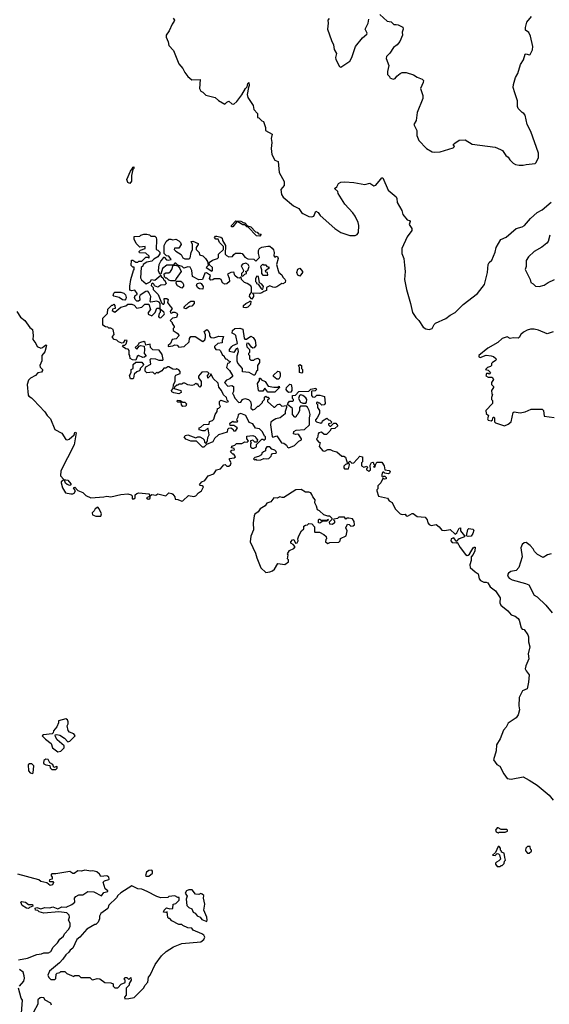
# Model space of a CAD drawing. Extents: x 2293139 to 2515392, y 824115 to 1006937.
# Tile 145 of 256: x 2416545 to 2421836, y 880284 to 890121. Entities that reach past the tile are written whole.
import ezdxf

# ---------------------------------------------------------------- set-up
doc = ezdxf.new("R2010")
doc.units = 0

msp = doc.modelspace()

# ---------------------------------------------------------------- linework, layer by layer
at = {"layer": '0CON10XD'}
for points in [[(2418077.5, 890135), (2418092.5, 890115), (2418090, 890105), (2418068.1, 890075), (2418039.2, 890010.8), (2418009.2, 889965), (2418010, 889945), (2418028.6, 889898.6), (2418035, 889863.8), (2418082.2, 889815), (2418135, 889681.2), (2418174.4, 889635), (2418194.5, 889595), (2418225.8, 889555), (2418265, 889521.4), (2418350, 889525), (2418341.2, 889435), (2418355, 889407.5), (2418375, 889396.7), (2418406.2, 889366.2), (2418496.7, 889345), (2418530, 889315), (2418595, 889277.5), (2418615, 889297.5), (2418635, 889307.5), (2418665, 889280), (2418685, 889276.7), (2418715, 889303.3), (2418765, 889370), (2418800.8, 889435), (2418819.5, 889450.5), (2418824.3, 889485), (2418835, 889492.5), (2418839.2, 889465), (2418830, 889445), (2418818.8, 889375), (2418823.3, 889345), (2418877.5, 889265), (2418883, 889223), (2418920, 889185), (2418920, 889145), (2418935, 889140), (2418965, 889110), (2418980, 889105), (2419000, 889045), (2419000, 889015), (2419066.4, 888976.4), (2419056.7, 888935), (2419063.3, 888895), (2419056.7, 888835), (2419063.6, 888773.6), (2419095, 888716.7), (2419127.5, 888705), (2419138.8, 888595), (2419186.7, 888505), (2419186.7, 888465), (2419153.8, 888425), (2419160, 888375), (2419176.8, 888346.8), (2419282.4, 888262.4), (2419333.3, 888235), (2419360, 888195), (2419375, 888184.2), (2419434.5, 888154.5), (2419465, 888150), (2419485, 888157.5), (2419505, 888207.5), (2419527.5, 888195), (2419546.1, 888166.1), (2419694.4, 888034.4), (2419755, 887996.2), (2419845, 887966.7), (2419896.4, 887963.6), (2419916.4, 887973.6), (2419930, 887995), (2419932, 888065), (2419927.1, 888095), (2419898.3, 888158.3), (2419872.7, 888192.7), (2419795, 888276.7), (2419727.5, 888385), (2419722.5, 888405), (2419690, 888435), (2419715, 888452.5), (2419729.2, 888485), (2419755, 888497.1), (2419795, 888500.8), (2419885, 888496), (2419995, 888476), (2420043.6, 888486.4), (2420085, 888461.2), (2420105, 888468.8), (2420150, 888525), (2420165, 888540), (2420175, 888540), (2420225, 888417.5), (2420305, 888352.5), (2420313.3, 888335), (2420316.7, 888295), (2420363.6, 888213.6), (2420373.3, 888175), (2420415, 888122.5), (2420440, 888115), (2420447.5, 888105), (2420437.5, 888075), (2420463.3, 888035), (2420463.8, 888015), (2420417.6, 887952.4), (2420362.9, 887835), (2420362.5, 887785), (2420383.7, 887733.7), (2420389.8, 887669.8)], [(2419638.3, 890131.7), (2419623.9, 890116.1), (2419626.7, 890085), (2419620, 890025), (2419659.2, 889915), (2419681.7, 889871.7), (2419686.7, 889825), (2419710, 889785), (2419700, 889745), (2419703.8, 889725), (2419740, 889655), (2419755, 889646.7), (2419842.3, 889707.7), (2419865, 889743.3), (2419900, 889855), (2419971.5, 889938.5), (2420014.2, 889975), (2420017.5, 889985), (2419998.1, 890025), (2420026.2, 890085), (2420033.8, 890125)], [(2420143.6, 890173.6), (2420215, 890107.5), (2420255, 890100), (2420283, 890073), (2420307, 890073)], [(2420307, 890073), (2420325, 890070), (2420372.5, 890045), (2420377.5, 890025), (2420368, 889995), (2420368.6, 889965), (2420343.8, 889905), (2420315, 889870.8), (2420279.2, 889845), (2420242.3, 889787.7), (2420208.8, 889755), (2420208, 889735), (2420232.5, 889665), (2420220, 889605), (2420220, 889575), (2420240, 889555), (2420241.7, 889541.7), (2420275, 889527.5), (2420295, 889532.5), (2420312.3, 889557.7), (2420345, 889584), (2420367.3, 889592.7), (2420405, 889593.9), (2420481.2, 889571.2), (2420515, 889545.6), (2420566.7, 889526.7), (2420580, 889515), (2420577.5, 889495), (2420551.1, 889435), (2420572.5, 889365), (2420572.9, 889335), (2420517.5, 889195), (2420505, 889112.5), (2420484, 889075), (2420513.8, 889015), (2420513.3, 888965), (2420533.8, 888915), (2420610, 888835), (2420667.5, 888802.5), (2420685, 888796.7), (2420745, 888800), (2420875, 888840.8), (2420890, 888855), (2420877.5, 888875), (2420891.7, 888888.3), (2420935, 888916.2), (2420995, 888922), (2421065, 888878.8), (2421295, 888846.7), (2421350, 888825), (2421367.5, 888815), (2421402.5, 888765), (2421426.1, 888746.1), (2421440.7, 888720.7), (2421475, 888687.5), (2421500, 888675), (2421535, 888666.7), (2421575, 888667.5), (2421603.9, 888676.1), (2421695, 888685.7), (2421705.6, 888695), (2421730, 888745), (2421727, 888787), (2421651.9, 889005), (2421615.7, 889075), (2421595, 889167.5), (2421583.3, 889185), (2421564.2, 889194.2), (2421524.3, 889235), (2421518.6, 889255), (2421520, 889310), (2421491.9, 889391.9), (2421476, 889445), (2421480, 889475), (2421498.8, 889545), (2421522, 889585), (2421550, 889675), (2421580.3, 889719.7), (2421594.2, 889775.8), (2421605, 889781.2), (2421635, 889770), (2421645, 889773.3), (2421669.3, 889820.7), (2421671.2, 889855), (2421650, 889955), (2421633, 889993), (2421597.5, 890015), (2421597, 890043), (2421613.3, 890095), (2421657, 890153)], [(2417645, 888483.8), (2417625, 888493.3), (2417616.2, 888525), (2417652.3, 888607.7), (2417670, 888630), (2417675, 888646.7), (2417685, 888650), (2417686.2, 888635), (2417676.7, 888623.3), (2417663.3, 888565), (2417663, 888507), (2417645, 888483.8)], [(2420389.8, 887669.8), (2420395.5, 887605), (2420390.6, 887525), (2420408.6, 887425), (2420450.6, 887285), (2420468.6, 887195), (2420504, 887145), (2420534, 887115), (2420575, 887050), (2420602.1, 887032.1), (2420635, 887024.4), (2420665, 887037.5), (2420684.6, 887075.4), (2420699.3, 887090.7), (2420803.7, 887136.3), (2420845, 887169.4), (2420895, 887195.6), (2420975, 887276.9), (2421117.8, 887385), (2421187.5, 887475), (2421218.2, 887595), (2421224.7, 887675.3), (2421235, 887694), (2421261.4, 887718.6), (2421295, 887797.5), (2421304.1, 887845.9), (2421353.6, 887926.4), (2421405, 887948.8), (2421503.9, 888036.1), (2421565, 888052), (2421590, 888065), (2421648.8, 888135), (2421715, 888196), (2421765, 888221.2), (2421855, 888297.5)], [(2418945, 887960), (2418911.7, 887961.7), (2418828.3, 888048.3), (2418815, 888050), (2418795, 888070), (2418775, 888070), (2418725, 888100), (2418711.7, 888098.3), (2418675, 888050), (2418661.7, 888051.7), (2418660, 888065), (2418705, 888110), (2418755, 888107.5), (2418785, 888090), (2418795, 888090), (2418821.7, 888061.7), (2418855, 888050), (2418901.7, 888001.7), (2418918.3, 887998.3), (2418931.7, 887981.7), (2418958.3, 887978.3), (2418945, 887960)], [(2418431.7, 886591.7), (2418425, 886600), (2418411.7, 886601.7), (2418365, 886600), (2418331.7, 886558.3), (2418331.7, 886541.7), (2418360, 886505), (2418360, 886465), (2418345, 886450), (2418331.7, 886461.7), (2418328.3, 886478.3), (2418315, 886480), (2418305, 886490), (2418287, 886473), (2418265, 886467.5), (2418225, 886472.5), (2418195, 886490), (2418175, 886490), (2418165, 886480), (2418135, 886480), (2418125, 886470), (2418115, 886470), (2418091.7, 886448.3), (2418090, 886435), (2418156.7, 886416.7), (2418160, 886395), (2418135, 886383.3), (2418085, 886392.5), (2418065, 886402.5), (2418062.5, 886415), (2418080, 886435), (2418083, 886477), (2418100, 886505), (2418097.5, 886555), (2418105, 886570), (2418150, 886585), (2418150, 886605), (2418135, 886622.5), (2418115, 886632.5), (2418105, 886627.5), (2418075, 886630), (2418035, 886652.5), (2418025, 886652.5), (2418005, 886640), (2417985, 886640), (2417965, 886612.5), (2417925, 886590), (2417915, 886600), (2417895, 886580), (2417875, 886600), (2417815, 886592.5), (2417798.3, 886608.3), (2417798.3, 886631.7), (2417807, 886653), (2417855, 886680), (2417850, 886725), (2417860, 886735), (2417901.7, 886731.7), (2417935, 886720), (2417975, 886720), (2417980, 886725), (2417967.5, 886775), (2417938.3, 886818.3), (2417875, 886822.5), (2417852.5, 886845), (2417848.3, 886878.3), (2417805, 886870), (2417800, 886895), (2417787, 886907), (2417753, 886897), (2417735, 886890), (2417728.3, 886871.7), (2417700, 886845), (2417715, 886830), (2417740, 886860), (2417753, 886867), (2417788.3, 886858.3), (2417793.3, 886825), (2417790, 886785), (2417807.5, 886762.5), (2417791.7, 886748.3), (2417775, 886747.5), (2417733, 886767), (2417717.5, 886755), (2417705, 886720), (2417671.7, 886721.7), (2417650, 886735), (2417647, 886767), (2417640, 886775), (2417640, 886815), (2417628.3, 886828.3), (2417605, 886832.5), (2417572.5, 886855), (2417581.7, 886868.3), (2417595, 886870), (2417608.3, 886881.7), (2417620, 886915), (2417595, 886920), (2417578.3, 886891.7), (2417565, 886890), (2417533, 886903), (2417515, 886920), (2417490, 886925), (2417472.5, 886945), (2417473, 886957), (2417490, 886975), (2417480, 887025), (2417455, 887040), (2417435, 887040), (2417425, 887050), (2417403, 887053), (2417375, 887070), (2417375, 887140), (2417422.5, 887185), (2417425, 887230), (2417465, 887270), (2417475, 887270), (2417485, 887280), (2417497, 887267), (2417500, 887235), (2417471.7, 887228.3), (2417470, 887215), (2417495, 887200), (2417555, 887250), (2417605, 887262.5), (2417625, 887280), (2417665, 887280), (2417688.3, 887268.3), (2417715, 887240), (2417765, 887250), (2417795, 887277.5), (2417835, 887280), (2417852.5, 887225), (2417830, 887195), (2417828.3, 887178.3), (2417865, 887162.5), (2417900, 887195), (2417915, 887240), (2417935, 887240), (2417950, 887230), (2417950, 887285), (2417938.3, 887298.3), (2417915, 887307.5), (2417855, 887300), (2417850, 887305), (2417856.4, 887356.4), (2417837, 887397), (2417825, 887407.5), (2417805, 887406.7), (2417750, 887370), (2417742.5, 887355), (2417745, 887320), (2417731.7, 887308.3), (2417715, 887310), (2417700, 887325), (2417692.5, 887345), (2417700, 887365), (2417720, 887375), (2417720, 887385), (2417695, 887420), (2417665, 887412.5), (2417645, 887420), (2417645, 887460), (2417656.2, 887525), (2417683, 887617), (2417690, 887625), (2417688.3, 887648.3), (2417675, 887650), (2417660, 887665), (2417661.7, 887718.3), (2417675, 887717.5), (2417705, 887700), (2417725, 887700), (2417735, 887710), (2417765, 887710), (2417805, 887747.5), (2417825, 887750), (2417835, 887740), (2417840, 887745), (2417838.3, 887758.3), (2417807, 887787), (2417741.7, 887791.7), (2417740, 887805), (2417751.7, 887818.3), (2417800, 887835), (2417800, 887855), (2417745, 887850), (2417730.7, 887860.7), (2417710, 887885), (2417688.3, 887928.3), (2417690, 887955), (2417745, 887960), (2417755, 887970), (2417785, 887977.5), (2417815, 887977.5), (2417841.7, 887971.7), (2417855, 887960), (2417895, 887957.5), (2417907.5, 887945), (2417912.5, 887925), (2417910, 887825), (2417925, 887820), (2417945, 887800), (2417947, 887783), (2417925, 887752.5), (2417885, 887730), (2417865, 887710), (2417815, 887697.5), (2417780, 887675), (2417775, 887660), (2417760, 887645), (2417750.7, 887540.7), (2417760.7, 887520.7), (2417807.5, 887482.5), (2417848.3, 887501.7), (2417863, 887527), (2417895, 887520), (2417955, 887570), (2417960, 887555), (2417978.3, 887538.3), (2417981.7, 887521.7), (2417997, 887517), (2418007.5, 887485), (2417995, 887472.5), (2417955, 887470), (2417925, 887450), (2417891.7, 887461.7), (2417890, 887475), (2417875, 887490), (2417861.7, 887478.3), (2417860, 887465), (2417880, 887445), (2417880, 887425), (2417930, 887375), (2417961.7, 887291.7), (2417975, 887280), (2417985, 887280), (2417992.5, 887295), (2417990, 887335), (2418017, 887337), (2418030, 887325), (2418022.5, 887295), (2418043.9, 887263.9), (2418067.5, 887235), (2418050, 887205), (2418051.7, 887191.7), (2418065, 887190), (2418075, 887200), (2418095, 887197.5), (2418115, 887187.5), (2418123.3, 887175), (2418113, 887147), (2418071.7, 887138.3), (2418050, 887115), (2418070, 887095), (2418070, 887085), (2418090, 887055), (2418090, 887045), (2418080, 887035), (2418080, 887015), (2418119.3, 886989.3), (2418137.5, 886965), (2418107, 886933), (2418070, 886925), (2418053.6, 886886.4), (2418030, 886865), (2418030, 886855), (2418075, 886862.5), (2418095, 886872.5), (2418118.3, 886868.3), (2418135, 886850), (2418190, 886855), (2418237, 886903), (2418242.5, 886935), (2418255, 886957.5), (2418300, 886955), (2418375, 886907.5), (2418396.1, 886923.9), (2418402.5, 886945), (2418401.7, 886971.7), (2418390, 887005), (2418415, 887027.5), (2418430, 887015), (2418442.5, 886985), (2418443, 886963), (2418456.4, 886946.4), (2418485, 886943.3), (2418535, 886960), (2418580, 886955), (2418567.5, 886915), (2418567.5, 886892.5), (2418523.9, 886886.1), (2418492.5, 886855), (2418492.5, 886845), (2418505, 886827.5), (2418541.7, 886821.7), (2418553, 886813), (2418567.5, 886775), (2418588.3, 886758.3), (2418590, 886745), (2418601.7, 886731.7), (2418615, 886730), (2418631.7, 886711.7), (2418650, 886705), (2418635, 886690), (2418620, 886685), (2418610, 886645), (2418640, 886615), (2418670, 886565), (2418670, 886555), (2418646.1, 886533.9), (2418611.7, 886518.3), (2418590, 886495), (2418625, 886460), (2418665, 886467.5), (2418682.5, 886455), (2418680, 886405), (2418670, 886385), (2418678.3, 886378.3), (2418695, 886340), (2418735, 886297.5), (2418755, 886300), (2418772.5, 886325), (2418795, 886337.5), (2418830, 886325), (2418850, 886305), (2418856.7, 886275), (2418855, 886240), (2418875, 886222.5), (2418895, 886230), (2418925, 886260), (2418935, 886260), (2418970, 886295), (2418970, 886305), (2418990, 886325), (2418991.7, 886348.3), (2419005, 886360), (2419015, 886350), (2419028.3, 886348.3), (2419040, 886335), (2419021.7, 886318.3), (2419020, 886305), (2419085, 886250), (2419095, 886250), (2419120, 886275), (2419135, 886280), (2419145, 886280), (2419165, 886260), (2419210, 886265), (2419212.5, 886245), (2419197.5, 886205), (2419198.3, 886181.7), (2419147, 886143), (2419105, 886132.5), (2419070, 886115), (2419055, 886100), (2419050, 886075), (2419067, 885957), (2419075, 885950), (2419115, 885962.5), (2419160, 885895), (2419185, 885890), (2419209.3, 885869.3), (2419220.7, 885850.7), (2419235, 885843.3), (2419292.3, 885867.7), (2419335, 885910), (2419360, 885925), (2419360, 885935), (2419335, 885972.5), (2419325, 885980), (2419305, 885977.5), (2419280, 885985), (2419285, 886007.5), (2419308.3, 886021.7), (2419391.7, 886028.3), (2419440, 886075), (2419440, 886145), (2419447.5, 886175), (2419437.5, 886215), (2419419.3, 886249.3), (2419405, 886260), (2419351.7, 886258.3), (2419340, 886245), (2419340, 886215), (2419325, 886180), (2419310, 886165), (2419305, 886150), (2419295, 886150), (2419270, 886175), (2419270, 886235), (2419220, 886275), (2419223, 886287), (2419241.7, 886308.3), (2419275, 886310), (2419280, 886315), (2419280, 886325), (2419270, 886335), (2419270, 886365), (2419301.7, 886368.3)], [(2418865, 887330), (2418842.5, 887355), (2418843.3, 887375), (2418860, 887395), (2418860, 887445), (2418853.6, 887463.6), (2418817, 887487), (2418790, 887495), (2418760, 887525), (2418758.3, 887548.3), (2418741.7, 887538.3), (2418720.7, 887540.7), (2418696.4, 887566.4), (2418685, 887597.5), (2418655, 887596.7), (2418621.7, 887578.3), (2418639.3, 887539.3), (2418640, 887505), (2418615, 887481.2), (2418595, 887478.8), (2418572.5, 887492.5), (2418557.5, 887525), (2418545, 887532.5), (2418488.3, 887531.7), (2418475, 887522.5), (2418455, 887520), (2418442.5, 887535), (2418450, 887565), (2418411.7, 887591.7), (2418395, 887590), (2418373, 887527), (2418335, 887523.3), (2418272.5, 887555), (2418266.2, 887616.2), (2418248.3, 887648.3), (2418225, 887652.5), (2418185, 887640), (2418167, 887657), (2418125, 887670), (2418105, 887690), (2418095, 887690), (2418080, 887670), (2418105, 887670), (2418128.3, 887658.3), (2418146.7, 887636.7), (2418157.5, 887605), (2418107.5, 887535), (2418098.3, 887511.7), (2418055, 887512.5), (2418035, 887520), (2418015, 887540), (2418005, 887540), (2417991.7, 887551.7), (2417988.3, 887581.7), (2418005, 887593.3), (2418035, 887592.5), (2418052.5, 887605), (2418066.7, 887625), (2418080, 887670), (2418015, 887670), (2417972.5, 887635), (2417955, 887580), (2417945, 887580), (2417931.7, 887611.7), (2417940, 887675), (2417955, 887710), (2417980, 887735), (2417981.7, 887748.3), (2417988.3, 887748.3), (2418013, 887723), (2418028.3, 887718.3), (2418060, 887725), (2418035, 887757.5), (2418013, 887763), (2417997.5, 887775), (2417990, 887785), (2417990, 887865), (2418007.5, 887905), (2418035, 887927.5), (2418055, 887930), (2418075, 887922.5), (2418105, 887927.5), (2418135, 887912.5), (2418152.5, 887895), (2418157.5, 887875), (2418135, 887840), (2418093, 887837), (2418090, 887825), (2418105, 887807.5), (2418160, 887775), (2418175, 887742.5), (2418195, 887733.3), (2418237, 887733), (2418247, 887743), (2418257.5, 887795), (2418272.5, 887825), (2418272.5, 887875), (2418260, 887905), (2418275, 887910), (2418330, 887885), (2418330, 887875), (2418310, 887845), (2418310, 887825), (2418340, 887795), (2418341.7, 887771.7), (2418375, 887762.5), (2418403.3, 887735), (2418422.5, 887705), (2418430, 887665), (2418410, 887645), (2418465, 887610), (2418470, 887615), (2418470, 887645), (2418441.7, 887671.7), (2418440, 887695), (2418470.5, 887719.5), (2418520, 887735), (2418530, 887745), (2418533, 887777), (2418580, 887825), (2418580, 887855), (2418540, 887895), (2418528.3, 887928.3), (2418505, 887930), (2418490, 887945), (2418501.7, 887958.3), (2418515, 887960), (2418555, 887950), (2418568.3, 887938.3), (2418570, 887915), (2418600, 887865), (2418598.3, 887778.3), (2418610, 887765), (2418635, 887752.5), (2418670, 887755), (2418683.6, 887776.4), (2418700.7, 887789.3), (2418755, 887790), (2418766.4, 887786.4), (2418795, 887747.5), (2418825, 887732.5), (2418885, 887730), (2418905, 887710), (2418940, 887745), (2418932.5, 887785), (2418932.5, 887815), (2418940, 887835), (2418965, 887847.5), (2419025, 887857.5), (2419045, 887857.5), (2419069.3, 887839.3), (2419081.7, 887821.7), (2419086.4, 887796.4), (2419083, 887763), (2419095, 887750), (2419108.3, 887758.3), (2419120, 887755), (2419127.5, 887735), (2419112.5, 887675), (2419126.1, 887616.1), (2419133.8, 887593.8), (2419163, 887573), (2419175, 887550), (2419195, 887530), (2419200, 887515), (2419196.1, 887493.9), (2419175, 887482.5), (2419163, 887487), (2419115, 887453.3), (2419095, 887446.7), (2419075, 887447.5), (2419045, 887462.5), (2419010, 887445), (2419010, 887415), (2418983.3, 887406.7), (2418965, 887391.2), (2418945, 887386.2), (2418875, 887390), (2418870, 887385), (2418880, 887375), (2418880, 887355), (2418865, 887330)], [(2421842.2, 887967.8), (2421823.9, 887906.1), (2421811.7, 887888.3), (2421762.3, 887847.7), (2421685.9, 887804.1), (2421628.3, 887751.7), (2421603.9, 887716.1), (2421606.2, 887655), (2421596.2, 887625), (2421634.4, 887544.4), (2421646.2, 887525), (2421652.5, 887495), (2421675, 887483.3), (2421699.3, 887459.3), (2421735, 887454.2), (2421785, 887467.5), (2421825, 887494.2), (2421890, 887525)], [(2418775, 887560), (2418795, 887580), (2418810, 887585), (2418810, 887595), (2418800, 887605), (2418823, 887617), (2418837.5, 887655), (2418826.4, 887676.4), (2418805, 887687.5), (2418773, 887677), (2418758.3, 887661.7), (2418780, 887615), (2418778.3, 887601.7), (2418762.5, 887585), (2418762.5, 887562.5), (2418775, 887560)], [(2419025, 887570), (2419020, 887595), (2419005, 887600), (2419000, 887615), (2419040, 887645), (2419021.7, 887651.7), (2419008.3, 887668.3), (2418985, 887670), (2418975, 887680), (2418950, 887655), (2418960, 887625), (2418960, 887585), (2418975, 887570), (2419025, 887570)], [(2419345, 887557.5), (2419325, 887567.5), (2419314, 887595), (2419325, 887630), (2419345, 887640), (2419370, 887605), (2419370, 887595), (2419345, 887557.5)], [(2418975, 887430), (2418982.5, 887455), (2418965, 887477.5), (2418941.7, 887491.7), (2418930, 887555), (2418915, 887560), (2418900, 887535), (2418900, 887505), (2418910, 887495), (2418910, 887485), (2418928.3, 887478.3), (2418955, 887440), (2418965, 887430), (2418975, 887430)], [(2418165, 887440), (2418123.6, 887463.6), (2418110, 887485), (2418112.5, 887507.5), (2418155, 887510), (2418172.5, 887495), (2418182.5, 887475), (2418181.7, 887458.3), (2418165, 887440)], [(2418375, 887430), (2418343, 887433), (2418325, 887442.5), (2418313.3, 887465), (2418317.5, 887485), (2418345, 887492.5), (2418360, 887485), (2418380, 887455), (2418375, 887430)], [(2417595, 887320), (2417573, 887323), (2417540, 887345), (2417485, 887360), (2417480, 887365), (2417485, 887390), (2417495, 887400), (2417555, 887397.5), (2417585, 887390), (2417601.7, 887371.7), (2417607.5, 887345), (2417607, 887333), (2417595, 887320)], [(2418205, 887233.8), (2418190, 887240), (2418188.3, 887251.7), (2418233.6, 887296.4), (2418255, 887310), (2418285, 887310), (2418290, 887305), (2418290, 887285), (2418265, 887260), (2418243, 887257), (2418205, 887233.8)], [(2418805, 887242.5), (2418780, 887245), (2418780, 887265), (2418803, 887287), (2418838.3, 887301.7), (2418845, 887310), (2418855, 887310), (2418850, 887275), (2418825, 887250), (2418805, 887242.5)], [(2416515.7, 887205.7), (2416555, 887148.8), (2416596, 887115), (2416647, 887047), (2416673.3, 887025), (2416680.8, 886965), (2416676.7, 886925), (2416706.7, 886885), (2416720, 886855), (2416755, 886838), (2416774.4, 886845.6), (2416805, 886873.3), (2416813.3, 886865), (2416796.2, 886803.8), (2416768, 886765), (2416766.4, 886713.6), (2416747.5, 886665), (2416748.3, 886648.3), (2416772.5, 886625), (2416772.5, 886615), (2416761.7, 886598.3), (2416725, 886592.5), (2416703.3, 886565), (2416655, 886540.8), (2416635, 886520), (2416620, 886475), (2416630.5, 886370.5), (2416638.3, 886358.3), (2416665, 886343.8), (2416685, 886323.8), (2416795, 886203.8), (2416818.8, 886165), (2416853.3, 886135), (2416896.4, 886026.4), (2416965, 885988.8), (2417005, 885926.2), (2417023.9, 885923.9), (2417040.5, 885929.5), (2417090, 885975), (2417095, 885997.5), (2417105, 886000), (2417110, 885995), (2417088, 885875), (2416956.2, 885615), (2416954.4, 885564.4), (2416986.7, 885526.7), (2417025, 885519.5), (2417055.5, 885485), (2417056.4, 885473.6), (2417045, 885465.7), (2417018.2, 885478.2), (2417001.5, 885491.5), (2416991.7, 885521.7), (2416985, 885523.3), (2416961.2, 885505), (2416958.8, 885495), (2416972.5, 885445), (2417003.9, 885393.9), (2417055, 885382.5), (2417075, 885383.3), (2417088.8, 885391.2), (2417103.8, 885415), (2417084.2, 885445), (2417095, 885451.2), (2417127.6, 885417.6), (2417175, 885397.8), (2417207.3, 885367.3), (2417255, 885342.9), (2417387.3, 885352.7), (2417415, 885360.6), (2417455, 885353.1), (2417555, 885377.5), (2417625, 885384.3), (2417660, 885375), (2417670, 885365), (2417670, 885335), (2417685, 885332.5), (2417700, 885345), (2417700, 885375), (2417715, 885387.5), (2417736.9, 885393.1), (2417835, 885382.5), (2417842.5, 885375), (2417841.2, 885358.8), (2417812.5, 885345), (2417817.5, 885335), (2417835, 885331.2), (2417848.8, 885341.2), (2417847.5, 885365), (2417865, 885376.9), (2417905, 885370), (2417925.8, 885384.2), (2418005.7, 885364.3), (2418035, 885392.5), (2418065, 885387.5), (2418075, 885380), (2418096.7, 885355), (2418100, 885330), (2418125, 885326.7), (2418165, 885310), (2418175, 885312.5), (2418232.5, 885367.5), (2418285, 885356.7), (2418305, 885363.8), (2418333.3, 885395), (2418363.3, 885415), (2418382.5, 885455), (2418370, 885465), (2418347.5, 885467.5), (2418342.5, 885475), (2418348, 885485), (2418365, 885503.1), (2418393.9, 885516.1), (2418430, 885565), (2418485, 885582.5), (2418510, 885625), (2418550, 885635), (2418585, 885672.5), (2418597, 885677), (2418615, 885660), (2418635, 885660), (2418650, 885675), (2418657.5, 885695), (2418642.5, 885725), (2418643, 885737), (2418687, 885743), (2418700, 885755), (2418685, 885780), (2418675, 885780), (2418650, 885805), (2418665, 885820), (2418690, 885825), (2418688.3, 885838.3), (2418660, 885845), (2418665, 885860), (2418695, 885870), (2418713, 885887), (2418765, 885887.5), (2418795, 885902.5), (2418818.3, 885901.7), (2418830, 885915), (2418813, 885933), (2418815, 885960), (2418875, 885967.5), (2418898.3, 885958.3), (2418903, 885943), (2418920, 885925), (2418915, 885900), (2418895, 885900), (2418875, 885920), (2418850, 885915), (2418850, 885905), (2418860, 885895), (2418850, 885885), (2418850, 885855), (2418865, 885840), (2418885, 885840), (2418910, 885855), (2418911.7, 885878.3), (2418965, 885930), (2418975, 885930), (2418985, 885920), (2419000, 885935), (2419000, 885955), (2418991.7, 885961.7), (2418972.5, 886005), (2418940, 886035), (2418901.7, 886041.7), (2418875, 886082.5), (2418836.7, 886096.7), (2418806.1, 886166.1), (2418753.6, 886186.4), (2418727.5, 886175), (2418725, 886150), (2418710, 886125), (2418720, 886115), (2418718.3, 886101.7), (2418685, 886100), (2418675, 886107.5), (2418640, 886085), (2418645, 886070), (2418685, 886070), (2418715, 886050), (2418717.5, 886045), (2418698.3, 886011.7), (2418685, 886010), (2418680, 886025), (2418655, 886040), (2418631.7, 886038.3), (2418623, 886027), (2418618.3, 886001.7), (2418530, 885975), (2418491.7, 885938.3), (2418476.4, 885903.6), (2418411.7, 885878.3), (2418385, 885850), (2418371.7, 885851.7), (2418311.7, 885911.7), (2418255, 885910), (2418205, 885930), (2418190, 885955), (2418202.5, 885967.5), (2418225, 885972.5), (2418305, 885942.5), (2418325, 885952.5), (2418345, 885952.5), (2418375, 885937.5), (2418387.5, 885925), (2418391.7, 885901.7), (2418408.3, 885891.7), (2418422.5, 885915), (2418423.9, 885946.1), (2418437.5, 885975), (2418430, 886035), (2418425, 886040), (2418396.4, 886013.6), (2418375, 886013.3), (2418340, 886025), (2418340, 886045), (2418355, 886050), (2418385, 886077.5), (2418438.3, 886081.7), (2418441.7, 886108.3), (2418471.7, 886118.3), (2418485, 886130), (2418497.5, 886175), (2418517.5, 886205), (2418520, 886235), (2418535, 886240), (2418550, 886255), (2418542.5, 886275), (2418542.5, 886305), (2418555, 886320), (2418615, 886300), (2418630, 886305), (2418618.3, 886318.3), (2418610, 886345), (2418581.7, 886371.7), (2418562.5, 886415), (2418535, 886450), (2418528.3, 886488.3), (2418476.7, 886535), (2418458.3, 886578.3), (2418451.7, 886578.3), (2418450, 886565), (2418425, 886540), (2418423, 886567), (2418440, 886585), (2418431.7, 886591.7)], [(2417955, 887143.3), (2417990, 887175), (2417992.5, 887185), (2417985, 887200), (2417950, 887230), (2417950, 887195), (2417940, 887185), (2417932.5, 887155), (2417940, 887145), (2417955, 887143.3)], [(2418895, 886570), (2418885, 886570), (2418837, 886597), (2418771.7, 886601.7), (2418770, 886635), (2418725, 886690), (2418718.3, 886708.3), (2418718.3, 886761.7), (2418732.5, 886805), (2418725, 886840), (2418707, 886833), (2418685, 886797.5), (2418640, 886805), (2418642.5, 886825), (2418663.6, 886856.4), (2418675, 886867.5), (2418720, 886885), (2418706.1, 886966.1), (2418695, 886977.5), (2418668.3, 886988.3), (2418672.5, 887015), (2418695, 887037.5), (2418745, 887040), (2418775, 887030), (2418788.3, 886938.3), (2418795, 886930), (2418811.7, 886928.3), (2418855, 886960), (2418876.4, 886946.4), (2418896.7, 886915), (2418903, 886867), (2418887, 886843), (2418875, 886840), (2418860, 886850), (2418835, 886887.5), (2418815, 886890), (2418810, 886875), (2418813, 886853), (2418840, 886825), (2418840, 886795), (2418830, 886785), (2418830, 886775), (2418840, 886765), (2418841.7, 886731.7), (2418855, 886720), (2418885, 886720), (2418895, 886730), (2418925, 886740), (2418940, 886725), (2418940, 886695), (2418920, 886665), (2418920, 886615), (2418911.7, 886608.3), (2418895, 886570)], [(2421875, 887002.9), (2421815, 886981.2), (2421728, 887018), (2421685, 887028.8), (2421648.3, 887028.3), (2421615, 887020), (2421579.4, 887000.6), (2421552.6, 886977.4), (2421535.6, 886944.4), (2421525, 886938.8), (2421475, 886943.3), (2421445, 886936.7), (2421415, 886951.2), (2421385, 886944), (2421364.4, 886935.6), (2421323.2, 886896.8), (2421220.8, 886839.2), (2421132.7, 886765), (2421131.8, 886751.8), (2421145, 886745.7), (2421205, 886770), (2421257, 886763), (2421278, 886755), (2421301.2, 886735), (2421305.8, 886724.2), (2421295, 886713.3), (2421267.5, 886695), (2421260, 886685), (2421260, 886665), (2421250, 886655), (2421220, 886645), (2421200, 886625), (2421225, 886620), (2421247.5, 886595), (2421235, 886580), (2421227.5, 886587.5), (2421210, 886585), (2421203.9, 886563.9), (2421225, 886550), (2421265, 886550), (2421280, 886525), (2421260, 886495), (2421260, 886475), (2421280, 886455), (2421280, 886445), (2421260, 886415), (2421263, 886383), (2421270, 886375), (2421260, 886345), (2421260, 886325), (2421270, 886315), (2421270, 886285), (2421202.5, 886215), (2421206.7, 886185), (2421227.5, 886165), (2421220, 886135), (2421225, 886120), (2421257, 886113), (2421270, 886125), (2421275, 886150), (2421285, 886150), (2421290, 886145), (2421290, 886105), (2421300, 886095), (2421390, 886065), (2421425, 886080), (2421455, 886103.3), (2421473.8, 886195), (2421485, 886203.3), (2421545, 886193.8), (2421595.8, 886204.2), (2421655, 886231.2), (2421765, 886230), (2421777, 886217), (2421785, 886160), (2421886.4, 886146.4)], [(2417675, 886532.5), (2417653.6, 886533.6), (2417643.3, 886565), (2417657.5, 886595), (2417660, 886625), (2417677.5, 886635), (2417677.5, 886675), (2417705, 886700), (2417765, 886700), (2417782.5, 886675), (2417780, 886665), (2417750, 886635), (2417750, 886625), (2417738.3, 886611.7), (2417715, 886602.5), (2417690.7, 886579.3), (2417681.7, 886538.3), (2417675, 886532.5)], [(2419365, 886590), (2419340, 886595), (2419340, 886645), (2419330, 886665), (2419345, 886677.5), (2419360, 886665), (2419360, 886635), (2419370, 886625), (2419370, 886595), (2419365, 886590)], [(2419135, 886530), (2419115, 886530), (2419080, 886555), (2419081.7, 886568.3), (2419125, 886610), (2419140, 886605), (2419147.5, 886585), (2419147.5, 886555), (2419135, 886530)], [(2419095, 886400), (2419025, 886400), (2418995, 886440), (2418975, 886410), (2418935, 886410), (2418930, 886415), (2418922.5, 886485), (2418940, 886515), (2418941.7, 886538.3), (2418948.3, 886538.3), (2418961.7, 886521.7), (2418996.4, 886506.4), (2419028.3, 886458.3), (2419085, 886450), (2419125, 886450), (2419138.3, 886458.3), (2419140, 886445), (2419095, 886400)], [(2419235, 886397.5), (2419225, 886402.5), (2419207.5, 886425), (2419210, 886445), (2419245, 886480), (2419257.5, 886475), (2419263, 886443), (2419263.3, 886415), (2419255, 886400), (2419235, 886397.5)], [(2419301.7, 886368.3), (2419335, 886406.7), (2419435, 886410), (2419455, 886430), (2419505, 886440), (2419510, 886425), (2419498.3, 886411.7), (2419465, 886410), (2419460, 886405), (2419460, 886365), (2419471.7, 886351.7), (2419495, 886350), (2419515, 886370), (2419545, 886370), (2419590, 886355), (2419597.5, 886285), (2419588.3, 886271.7), (2419565, 886270), (2419545, 886290), (2419535, 886290), (2419525, 886300), (2419510, 886295), (2419510, 886285), (2419520, 886275), (2419520, 886245), (2419540, 886215), (2419540, 886185), (2419517, 886143), (2419500, 886125), (2419500, 886115), (2419510, 886105), (2419555, 886090), (2419568.3, 886101.7), (2419570, 886115), (2419615, 886140), (2419631.7, 886121.7), (2419645, 886120), (2419660, 886105), (2419658.3, 886091.7), (2419630, 886085), (2419630, 886075), (2419645, 886060), (2419655, 886060), (2419685, 886090), (2419705, 886090), (2419722.5, 886065), (2419695, 886037.5), (2419657, 886033), (2419645, 886010), (2419611.7, 885978.3), (2419588.3, 885978.3), (2419561.7, 886001.7), (2419535, 885992.5), (2419527.5, 885985), (2419520, 885945), (2419510, 885935), (2419512.5, 885925), (2419535, 885900), (2419547, 885897), (2419538.3, 885858.3), (2419575, 885812.5), (2419595, 885810), (2419623, 885827), (2419647, 885827), (2419673, 885813), (2419715, 885802.5), (2419765, 885760), (2419785, 885760), (2419799.3, 885749.3), (2419820, 885685), (2419801.7, 885678.3), (2419785, 885660), (2419782.5, 885645), (2419790, 885635), (2419830, 885635), (2419840, 885675), (2419831.7, 885698.3), (2419845, 885710), (2419865, 885690), (2419885, 885692.5), (2419945, 885760), (2419970, 885755), (2419970, 885705), (2419960, 885695), (2419960, 885665), (2419985, 885650), (2420015, 885660), (2420020, 885645), (2420010, 885635), (2420010, 885625), (2420035, 885610), (2420050, 885625), (2420048.3, 885671.7), (2420061.7, 885698.3), (2420075, 885700), (2420080, 885695), (2420080, 885685), (2420090, 885675), (2420090, 885665), (2420080, 885655), (2420095, 885650), (2420100, 885675), (2420115, 885700), (2420165, 885700), (2420187.5, 885665), (2420192.5, 885622.5), (2420235, 885617.5), (2420247.5, 885605), (2420239.3, 885590.7), (2420225, 885582.5), (2420195, 885590), (2420185, 885600), (2420175, 885600), (2420168.3, 885591.7), (2420162.5, 885575), (2420165, 885560), (2420175, 885550), (2420185, 885560), (2420195, 885560), (2420206.7, 885546.7), (2420207.5, 885535), (2420195, 885530), (2420171.7, 885538.3), (2420152.5, 885495), (2420122.5, 885465), (2420122.5, 885435), (2420113.3, 885425), (2420113.3, 885415), (2420130.5, 885360.5), (2420219.3, 885339.3), (2420237.5, 885315), (2420267.1, 885297.1), (2420296.7, 885235), (2420347.5, 885185), (2420365, 885178.8), (2420395, 885180), (2420407.5, 885165), (2420418.8, 885161.2), (2420465, 885187.5), (2420475, 885187.5), (2420515, 885157.5), (2420595, 885150), (2420615.5, 885125.5), (2420623.1, 885093.1), (2420637, 885077), (2420655, 885069.2), (2420705, 885076.7), (2420736.7, 885055), (2420762.3, 885022.3), (2420791.7, 885018.3), (2420845, 885026.7), (2420895, 884982.5), (2420912.5, 884995), (2420935, 885040), (2420950, 885045), (2420950, 885015), (2420990, 884965), (2420990, 884955), (2420935.9, 884934.1), (2420922.5, 884925), (2420915, 884910), (2420905, 884910), (2420883, 884943), (2420857.5, 884935), (2420852.5, 884915), (2420867, 884897), (2420906.7, 884893.3), (2420915, 884900), (2420946.4, 884846.4), (2420998.3, 884778.3), (2421015, 884767.5), (2421025, 884770), (2421038.3, 884781.7), (2421075, 884843.3), (2421085, 884852.5), (2421095, 884850), (2421093.1, 884815), (2421075, 884777.5), (2421055.5, 884754.5), (2421055, 884717.5), (2421041.9, 884675), (2421047.3, 884647.3), (2421095, 884603.8), (2421126.7, 884585), (2421136.7, 884535), (2421148.3, 884518.3), (2421181.4, 884501.4), (2421205, 884502), (2421223.3, 884495), (2421246, 884455), (2421298.8, 884415), (2421344, 884345), (2421343.3, 884295), (2421352, 884272), (2421422, 884215), (2421455.9, 884175.9), (2421495, 884162), (2421525, 884138), (2421535, 884122.5), (2421556.7, 884045), (2421565, 884033.3), (2421585, 884027.5), (2421623.1, 883975), (2421628.9, 883955), (2421628, 883905), (2421640.8, 883855), (2421626.9, 883785), (2421632.9, 883735), (2421602, 883665), (2421596, 883635), (2421603.8, 883615), (2421636.2, 883575), (2421628.3, 883501.7), (2421615, 883436.2), (2421567.5, 883415), (2421535, 883350), (2421531.2, 883265), (2421540, 883225), (2421524.2, 883175), (2421504, 883145), (2421426.7, 883093.3), (2421405.8, 883054.2), (2421377.4, 883022.6), (2421344.4, 882935), (2421310.6, 882875), (2421305.6, 882815), (2421277.5, 882725), (2421310.7, 882680.7), (2421343, 882663), (2421382.5, 882585), (2421415, 882541.2), (2421455, 882533.8), (2421573.9, 882556.1), (2421635, 882524), (2421715, 882472), (2421834.5, 882374.5), (2421875, 882323.8)], [(2419405, 886290), (2419411.7, 886298.3), (2419412.5, 886325), (2419403, 886343), (2419375, 886367.5), (2419355, 886372.5), (2419340, 886365), (2419330, 886335), (2419350.7, 886300.7), (2419375, 886290), (2419405, 886290)], [(2418175, 886257.5), (2418163, 886273), (2418158.3, 886298.3), (2418125, 886300), (2418120, 886305), (2418121.7, 886318.3), (2418147, 886317), (2418175, 886300), (2418195, 886300), (2418211.7, 886281.7), (2418205, 886260), (2418175, 886257.5)], [(2418915, 885720), (2418955, 885722.5), (2418985, 885737.5), (2419015, 885733.3), (2419035, 885737.5), (2419058.3, 885761.7), (2419060, 885775), (2419071.7, 885788.3), (2419105, 885790), (2419110, 885795), (2419108.3, 885808.3), (2419095, 885820), (2419065, 885830), (2419045, 885852.5), (2419015, 885852.5), (2419002.5, 885835), (2419000, 885815), (2418980, 885805), (2418965, 885790), (2418960, 885775), (2418931.7, 885758.3), (2418893.3, 885746.7), (2418880, 885735), (2418895, 885720), (2418905, 885730), (2418915, 885720)], [(2419005, 884598.8), (2419045, 884603.8), (2419072.5, 884615), (2419089.5, 884630.5), (2419125, 884686.7), (2419195, 884677.5), (2419230, 884705), (2419230, 884725), (2419220, 884735), (2419227.5, 884775), (2419222.5, 884785), (2419240.7, 884819.3), (2419285, 884837.5), (2419297.5, 884855), (2419278.3, 884878.3), (2419255, 884890), (2419253.3, 884905), (2419270, 884925), (2419285, 884927.5), (2419301.7, 884891.7), (2419316.4, 884893.6), (2419326.7, 884915), (2419322.5, 884935), (2419333.3, 884965), (2419360, 885015), (2419382.5, 885035), (2419385, 885060), (2419399.3, 885070.7), (2419420, 885075), (2419435, 885086.7), (2419463, 885083), (2419490, 885055), (2419490, 885005), (2419495, 885000), (2419541.7, 885001.7), (2419585, 884977.5), (2419606.7, 884956.7), (2419610, 884935), (2419603, 884927), (2419600, 884905), (2419625, 884887.5), (2419645, 884897.5), (2419735, 884900), (2419747, 884913), (2419751.7, 884938.3), (2419807.5, 884965), (2419817.5, 885015), (2419802.5, 885045), (2419820.7, 885079.3), (2419838.3, 885078.3), (2419855, 885060), (2419877, 885063), (2419890, 885075), (2419887, 885107), (2419870, 885135), (2419835, 885142.5), (2419815, 885140), (2419805, 885130), (2419790, 885150), (2419735, 885150), (2419721.7, 885138.3), (2419685, 885130), (2419680, 885125), (2419690, 885115), (2419690, 885095), (2419671.7, 885078.3), (2419645, 885080), (2419640, 885105), (2419668.3, 885131.7), (2419668.3, 885138.3), (2419645, 885160), (2419625, 885160), (2419583, 885173), (2419540, 885215), (2419520, 885225), (2419511.7, 885261.7), (2419493.3, 885293.3), (2419497.5, 885325), (2419473, 885353), (2419465, 885377.5), (2419455, 885393.3), (2419435, 885401.2), (2419401.7, 885401.7), (2419356.1, 885426.1), (2419305, 885422.5), (2419185, 885348.8), (2419166.4, 885346.4), (2419145, 885352.5), (2419119.3, 885340.7), (2419085, 885342.5), (2419055.9, 885304.1), (2419015, 885290), (2418996.7, 885265), (2418947.5, 885235), (2418927.5, 885205), (2418895, 885180), (2418887.5, 885165), (2418876.7, 885095), (2418880, 885025), (2418855, 884960), (2418848.8, 884905), (2418902.1, 884792.1), (2418914.3, 884745), (2418953.8, 884645), (2419005, 884598.8)], [(2417305, 885160), (2417355, 885162.5), (2417362.5, 885185), (2417340, 885235), (2417325, 885250), (2417300, 885235), (2417290, 885215), (2417270, 885195), (2417272.5, 885175), (2417305, 885160)], [(2419545, 885090), (2419530, 885095), (2419530, 885125), (2419535, 885130), (2419545, 885130), (2419555, 885120), (2419620, 885120), (2419625, 885130), (2419630, 885125), (2419615, 885110), (2419575, 885110), (2419545, 885090)], [(2421025, 884957.5), (2421010, 884965), (2421023, 885027), (2421033, 885037), (2421071.7, 885031.7), (2421081.7, 885021.7), (2421073.6, 884986.4), (2421055, 884962.5), (2421025, 884957.5)], [(2421854.1, 884785.9), (2421820, 884775), (2421775, 884748), (2421718.5, 884778.5), (2421688, 884808), (2421674.3, 884835), (2421645, 884867.1), (2421605, 884897.1), (2421585, 884895.7), (2421565, 884878), (2421550.6, 884845), (2421564, 884755), (2421531.7, 884648.3), (2421505, 884616.7), (2421452.7, 884607.3), (2421427.3, 884592.7), (2421420, 884575), (2421424.4, 884555), (2421435, 884540), (2421465, 884523.1), (2421599.4, 884489.4), (2421632, 884475), (2421685, 884372), (2421716, 884355), (2421803, 884273), (2421863.6, 884193.6)], [(2416925, 882807.5), (2416955, 882813.3), (2416990, 882845), (2416990, 882865), (2416920, 882925), (2416902.5, 882955), (2416900, 882975), (2416915, 882980), (2416945, 882972.5), (2416991.7, 882941.7), (2417025, 882907.5), (2417046.4, 882913.6), (2417100, 882965), (2417087.5, 882985), (2417043, 883003), (2417029.3, 883019.3), (2417020, 883065), (2417030, 883085), (2417030, 883105), (2417022.5, 883125), (2417006.1, 883136.1), (2416932.5, 883115), (2416932.5, 883095), (2416916.7, 883055), (2416882.5, 883015), (2416880, 882995), (2416870, 882985), (2416783.6, 882976.4), (2416770, 882965), (2416801.7, 882931.7), (2416859.3, 882889.3), (2416872.5, 882845), (2416925, 882807.5)], [(2416905, 882630), (2416918.3, 882641.7), (2416920, 882655), (2416915, 882660), (2416885, 882650), (2416875, 882680), (2416847, 882697), (2416829.3, 882729.3), (2416805, 882732.5), (2416785, 882720), (2416782.5, 882695), (2416787, 882687), (2416805, 882677.5), (2416845, 882670), (2416850, 882645), (2416865, 882630), (2416905, 882630)], [(2416675, 882590), (2416680, 882595), (2416687.5, 882665), (2416667, 882687), (2416645, 882687.5), (2416630, 882675), (2416632.5, 882615), (2416650, 882595), (2416675, 882590)], [(2421325, 881997.5), (2421335, 882002.5), (2421395, 882002.5), (2421420, 882015), (2421420, 882025), (2421411.7, 882031.7), (2421355, 882030), (2421325, 882047.5), (2421315, 882047.5), (2421300, 882025), (2421307, 882007), (2421325, 881997.5)], [(2421345, 881660), (2421355, 881670), (2421365, 881670), (2421385, 881690), (2421390, 881715), (2421400, 881725), (2421390.7, 881750.7), (2421386.7, 881795), (2421360, 881805), (2421360, 881815), (2421350, 881825), (2421350, 881845), (2421335, 881860), (2421325, 881860), (2421298.3, 881801.7), (2421270, 881775), (2421295, 881770), (2421315, 881790), (2421328.3, 881788.3), (2421337.5, 881777.5), (2421350, 881735), (2421333, 881717), (2421310, 881705), (2421300, 881695), (2421300, 881685), (2421315, 881660), (2421345, 881660)], [(2421635, 881793.3), (2421660, 881815), (2421660, 881825), (2421650, 881835), (2421645, 881860), (2421618.3, 881861.7), (2421602.5, 881845), (2421600, 881825), (2421603, 881813), (2421620, 881795), (2421635, 881793.3)], [(2416535, 880727.5), (2416625, 880743.3), (2416715, 880782.5), (2416761.7, 880788.3), (2416785, 880797.5), (2416831.7, 880798.3), (2416855, 880812.5), (2416880, 880855), (2416923, 880897), (2416946.7, 880933.3), (2416982.5, 880965), (2416993.6, 880986.4), (2417037.5, 881035), (2417050, 881065), (2417050, 881095), (2417032.5, 881125), (2417042.5, 881155), (2417040, 881175), (2417016.4, 881196.4), (2416935, 881207.5), (2416785, 881193.3), (2416738.3, 881208.3), (2416725, 881220), (2416703, 881223), (2416700, 881245), (2416715, 881250), (2416755, 881237.5), (2416795, 881250.8), (2416845, 881248.8), (2416875, 881256), (2416925, 881238.8), (2416965, 881259.2), (2417010, 881255), (2417067.7, 881282.3), (2417096.4, 881303.6), (2417092.5, 881345), (2417105, 881362.5), (2417135, 881377.5), (2417175, 881377.5), (2417225, 881412.5), (2417286.4, 881406.4), (2417361.7, 881368.3), (2417385, 881400), (2417425, 881410), (2417425.9, 881415.9), (2417398.3, 881438.3), (2417380, 881505), (2417393, 881517), (2417435, 881530), (2417440, 881535), (2417437.5, 881555), (2417415, 881566.7), (2417355, 881560), (2417342.5, 881585), (2417315, 881606.2), (2417275, 881616.2), (2417255, 881612.5), (2417197, 881623), (2417163, 881613), (2417125, 881616.7), (2417090.7, 881589.3), (2417075, 881590), (2417045, 881610), (2416905, 881586), (2416865, 881586.7), (2416857.5, 881575), (2416870, 881555), (2416870, 881535), (2416841.7, 881528.3), (2416840, 881515), (2416845, 881510), (2416875, 881510), (2416881.7, 881501.7), (2416873, 881477), (2416850.7, 881470.7), (2416817, 881497), (2416755, 881510), (2416735, 881526.7), (2416527.5, 881585)], [(2417835, 881562.5), (2417872.5, 881595), (2417872.5, 881615), (2417865, 881622.5), (2417835, 881620), (2417813.3, 881605), (2417801.7, 881571.7), (2417813, 881563), (2417835, 881562.5)], [(2417595, 880340), (2417635, 880342.5), (2417688.3, 880351.7), (2417785, 880450), (2417797, 880473), (2417826.7, 880505), (2417832.5, 880555), (2417847.5, 880575), (2417897.5, 880682.5), (2417961.9, 880768.1), (2418008.3, 880811.7), (2418081.7, 880858.3), (2418165, 880892), (2418355, 880908.8), (2418385, 880930), (2418396.2, 880955), (2418385, 880973.3), (2418365, 880988.8), (2418280, 881025), (2418263.6, 881043.6), (2418225, 881047.5), (2418175, 881070), (2418165, 881080), (2418135, 881082.5), (2418065, 881117.5), (2418045, 881140), (2418035, 881140), (2418025, 881150), (2418018.3, 881208.3), (2418005, 881200), (2417983, 881203), (2417990, 881225), (2418013, 881247), (2418045, 881237.5), (2418075, 881240), (2418080, 881285), (2418105, 881290), (2418140, 881325), (2418140, 881350), (2418125, 881350), (2418095, 881366.7), (2418035, 881360), (2418025, 881350), (2417955, 881347.5), (2417915, 881360), (2417817.5, 881412.5), (2417765, 881433.3), (2417725, 881437.5), (2417665, 881466.7), (2417555, 881397.5), (2417525, 881370), (2417513, 881347), (2417437.5, 881275), (2417425, 881242.5), (2417355, 881190), (2417342.5, 881165), (2417341.7, 881138.3), (2417330, 881105), (2417305, 881080), (2417295, 881080), (2417215, 881033.3), (2417145.9, 880954.1), (2417115, 880932.5), (2417076.4, 880843.6), (2417050, 880825), (2417036.4, 880803.6), (2417005, 880777.5), (2416976.4, 880733.6), (2416943, 880697), (2416843.6, 880616.4), (2416827.5, 880575), (2416835, 880550), (2416855, 880530), (2416895, 880530), (2416907, 880543), (2416910, 880585), (2416920, 880595), (2416945, 880600), (2416955, 880610), (2416995, 880610), (2417015, 880590), (2417085, 880562.5), (2417095, 880570), (2417135, 880570), (2417155, 880552.5), (2417245, 880550), (2417265, 880530), (2417275, 880527.5), (2417318.3, 880541.7), (2417345, 880537.5), (2417395, 880502.5), (2417455, 880497.5), (2417478.3, 880488.3), (2417480, 880465), (2417495, 880450), (2417525, 880450), (2417560, 880485), (2417598.3, 880501.7), (2417600, 880525), (2417590, 880535), (2417595, 880550), (2417615, 880550), (2417635, 880530), (2417655, 880550), (2417660, 880525), (2417638.3, 880491.7), (2417637.5, 880475), (2417610, 880445), (2417607.5, 880375), (2417592.5, 880355), (2417595, 880340)], [(2418415, 881112.5), (2418420, 881125), (2418416.1, 881153.9), (2418386.7, 881225), (2418393.8, 881285), (2418383.3, 881345), (2418385, 881370), (2418370, 881385), (2418355, 881390), (2418335, 881382.5), (2418303, 881383), (2418267, 881427), (2418233.9, 881426.1), (2418211.7, 881418.3), (2418200, 881395), (2418217.5, 881365), (2418210, 881335), (2418215, 881270), (2418235, 881250), (2418266.4, 881236.4), (2418280, 881205), (2418300, 881195), (2418317, 881167), (2418350, 881155), (2418365, 881132.5), (2418415, 881112.5)], [(2416635, 881242.5), (2416613, 881243), (2416570.7, 881270.7), (2416557.5, 881305), (2416565, 881310), (2416604.3, 881304.3), (2416635, 881282.5), (2416675, 881280), (2416676.2, 881263.8), (2416645, 881252.5), (2416635, 881242.5)], [(2416543.3, 880465), (2416586.2, 880515), (2416594, 880545), (2416589.3, 880569.3), (2416580, 880605), (2416543.1, 880633.1)], [(2416563.6, 880196.4), (2416573.3, 880325), (2416561.2, 880345), (2416533.3, 880445)], [(2416862.5, 880275), (2416857.5, 880295), (2416800, 880325), (2416787, 880347), (2416765, 880352.5), (2416750.7, 880349.3), (2416725, 880330), (2416727.5, 880285), (2416683.3, 880206.7)]]:
    msp.add_lwpolyline(points, dxfattribs=at)

doc.saveas('drawing.dxf')
